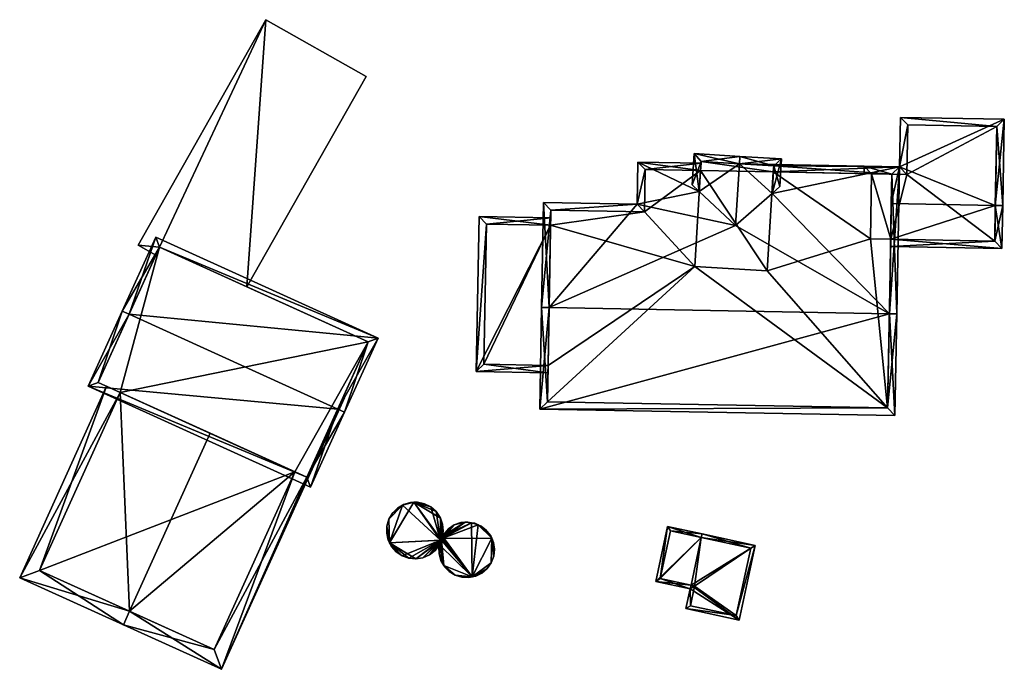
# Model space of a CAD drawing. Header units: inches. Extents: x 2523744 to 2528136, y 1148995 to 1152010.
# Tile 66 of 256: x 2524291 to 2524357, y 1151475 to 1151519. Entities that reach past the tile are written whole.
import ezdxf

# ---------------------------------------------------------------- set-up
doc = ezdxf.new("R2010")
doc.units = ezdxf.units.IN
doc.header["$MEASUREMENT"] = 0
for name, color, linetype in [('Gebaeude Einzelhaus', 10, 'Continuous'), ('Lagertank', 10, 'Continuous'), ('Offenes Gebaeude', 10, 'Continuous')]:
    doc.layers.add(name, color=color, linetype=linetype)

msp = doc.modelspace()

# ---------------------------------------------------------------- meshes
at = {"layer": 'Gebaeude Einzelhaus'}
mesh = msp.add_polyface(dxfattribs=at)
corners = [(2524350.439, 1151509.103, 487.773), (2524349.895, 1151506.638, 488.861), (2524356.874, 1151506.514, 488.861), (2524349.93, 1151508.611, 487.993), (2524357.478, 1151512.29, 486.317), (2524357.374, 1151506.505, 488.861), (2524350.519, 1151512.415, 486.317), (2524348.08, 1151509.145, 487.773), (2524348.571, 1151508.635, 487.993), (2524348.071, 1151508.644, 487.993), (2524349.852, 1151504.245, 487.215), (2524349.843, 1151503.745, 486.871), (2524357.323, 1151503.61, 486.871), (2524356.969, 1151511.799, 486.537), (2524351.006, 1151511.906, 486.537), (2524350.926, 1151508.594, 487.993), (2524348.571, 1151508.636, 487.993), (2524356.831, 1151504.119, 487.215), (2524351.006, 1151511.906, 478.727), (2524356.969, 1151511.799, 478.727), (2524350.926, 1151508.594, 478.727), (2524348.571, 1151508.636, 478.727), (2524349.852, 1151504.245, 478.727), (2524356.831, 1151504.119, 478.727), (2524348.493, 1151504.269, 478.727)]
mesh.append_faces([[corners[k] for k in face] for face in [(10, 17, 11), (11, 17, 12), (12, 17, 5), (5, 17, 2), (7, 16, 9), (0, 3, 7), (7, 3, 16), (0, 15, 3), (6, 14, 0), (0, 14, 15), (2, 13, 5), (5, 13, 4), (4, 13, 6), (6, 13, 14), (10, 2, 1), (10, 12, 2), (2, 12, 5), (10, 11, 12), (3, 7, 8), (8, 7, 9), (3, 0, 7), (0, 4, 6), (0, 2, 4), (4, 2, 5), (3, 1, 0), (0, 1, 2)]], dxfattribs={"color": 13})
mesh.append_faces([[corners[k] for k in face] for face in [(20, 22, 21), (21, 22, 24), (20, 23, 22), (20, 19, 23), (20, 18, 19), (13, 23, 19), (13, 17, 23), (13, 2, 17), (23, 17, 22), (22, 17, 10), (3, 21, 16), (3, 20, 21), (3, 15, 20), (15, 14, 20), (20, 14, 18), (14, 13, 18), (18, 13, 19)]], dxfattribs={"color": 41})
mesh = msp.add_polyface(dxfattribs=at)
corners = [(2524341.888, 1151507.315, 489.142), (2524342.418, 1151507.781, 488.847), (2524342.531, 1151509.624, 488.847), (2524339.7, 1151509.297, 490.504), (2524339.731, 1151509.795, 490.504), (2524339.446, 1151505.162, 490.504), (2524337.009, 1151507.442, 489.117), (2524336.664, 1151509.984, 488.847), (2524336.535, 1151507.886, 488.847), (2524342.001, 1151509.156, 489.142), (2524337.133, 1151509.455, 489.117), (2524342.001, 1151509.156, 488), (2524342.001, 1151509.156, 478.727), (2524337.133, 1151509.455, 478.727), (2524337.095, 1151508.841, 488.249), (2524337.095, 1151508.841, 478.727), (2524341.976, 1151508.754, 488.25), (2524341.976, 1151508.754, 478.727), (2524341.569, 1151502.108, 478.727), (2524336.699, 1151502.406, 478.727)]
mesh.append_faces([[corners[k] for k in face] for face in [(3, 10, 4), (4, 10, 7), (7, 10, 8), (8, 10, 6), (0, 9, 1), (1, 9, 2), (2, 9, 4), (4, 9, 3), (3, 6, 5), (4, 7, 3), (3, 7, 6), (6, 7, 8), (0, 3, 5), (0, 2, 3), (3, 2, 4), (0, 1, 2)]], dxfattribs={"color": 13})
mesh.append_faces([[corners[k] for k in face] for face in [(15, 18, 19), (15, 17, 18), (15, 13, 17), (17, 13, 12), (11, 17, 12), (11, 16, 17), (11, 9, 16), (16, 9, 0), (14, 13, 15), (6, 10, 14), (14, 10, 13), (11, 3, 9), (11, 10, 3), (11, 13, 10), (11, 12, 13)]], dxfattribs={"color": 41})
mesh = msp.add_polyface(dxfattribs=at)
corners = [(2524337.095, 1151508.841, 488.249), (2524337.126, 1151509.34, 487.939), (2524332.889, 1151509.416, 487.939), (2524337.009, 1151507.442, 489.117), (2524332.838, 1151506.586, 489.694), (2524326.928, 1151499.649, 494.061), (2524326.554, 1151506.699, 489.694), (2524339.446, 1151505.162, 490.504), (2524326.428, 1151499.658, 494.061), (2524349.762, 1151499.24, 494.061), (2524350.439, 1151509.103, 487.939), (2524350.263, 1151499.231, 494.061), (2524341.888, 1151507.315, 489.142), (2524342.001, 1151509.156, 488), (2524339.759, 1151509.293, 487.939), (2524341.976, 1151508.754, 488.25), (2524326.306, 1151492.834, 489.488), (2524350.14, 1151492.408, 489.488), (2524333.38, 1151508.908, 488.249), (2524333.329, 1151506.078, 490.004), (2524327.045, 1151506.19, 490.004), (2524349.93, 1151508.611, 488.25), (2524326.815, 1151493.325, 489.823), (2524349.649, 1151492.916, 489.822), (2524333.38, 1151508.908, 478.727), (2524337.095, 1151508.841, 478.727), (2524349.93, 1151508.611, 487.993), (2524348.571, 1151508.635, 487.993), (2524341.976, 1151508.754, 478.727), (2524348.571, 1151508.635, 478.727), (2524333.329, 1151506.078, 478.727), (2524327.045, 1151506.19, 478.727), (2524326.859, 1151495.772, 486.454), (2524326.815, 1151493.325, 478.727), (2524327.027, 1151505.179, 486.453), (2524327.027, 1151505.179, 478.727), (2524326.859, 1151495.772, 478.727), (2524349.649, 1151492.916, 478.727), (2524349.852, 1151504.245, 487.215), (2524349.895, 1151506.638, 488.861), (2524349.852, 1151504.245, 478.727), (2524336.699, 1151502.406, 478.727), (2524341.569, 1151502.108, 478.727), (2524348.493, 1151504.269, 478.727)]
mesh.append_faces([[corners[k] for k in face] for face in [(16, 23, 17), (17, 23, 11), (11, 23, 9), (5, 22, 8), (8, 22, 16), (16, 22, 23), (13, 21, 15), (21, 11, 9), (14, 10, 13), (13, 10, 21), (21, 10, 11), (4, 20, 6), (6, 20, 8), (8, 20, 5), (4, 19, 20), (0, 18, 1), (1, 18, 2), (2, 18, 4), (4, 18, 19), (9, 17, 11), (8, 16, 5), (5, 16, 9), (9, 16, 17), (12, 10, 15), (15, 10, 13), (13, 10, 14), (7, 9, 12), (12, 9, 10), (10, 9, 11), (7, 5, 9), (5, 6, 8), (3, 4, 7), (7, 4, 5), (5, 4, 6), (0, 2, 3), (3, 2, 4), (0, 1, 2)]], dxfattribs={"color": 13})
mesh.append_faces([[corners[k] for k in face] for face in [(37, 43, 40), (43, 28, 29), (37, 42, 43), (43, 42, 28), (35, 41, 36), (36, 41, 33), (33, 41, 37), (37, 41, 42), (35, 30, 41), (41, 30, 25), (25, 30, 24), (35, 31, 30), (21, 39, 26), (38, 37, 40), (38, 23, 37), (21, 9, 39), (39, 9, 38), (38, 9, 23), (23, 33, 37), (23, 22, 33), (33, 32, 36), (34, 31, 35), (34, 20, 31), (32, 5, 34), (34, 5, 20), (33, 22, 32), (32, 22, 5), (20, 19, 31), (31, 19, 30), (19, 18, 30), (30, 18, 24), (21, 27, 15), (15, 27, 28), (28, 27, 29), (21, 26, 27), (24, 0, 25), (24, 18, 0)]], dxfattribs={"color": 41})
mesh = msp.add_polyface(dxfattribs=at)
corners = [(2524327.027, 1151505.179, 486.453), (2524327.036, 1151505.679, 486.454), (2524322.225, 1151505.765, 485.137), (2524322.039, 1151495.359, 485.137), (2524326.859, 1151495.772, 486.454), (2524326.85, 1151495.272, 486.453), (2524322.716, 1151505.256, 485.274), (2524322.548, 1151495.85, 485.274), (2524327.027, 1151505.179, 478.727), (2524322.716, 1151505.256, 478.727), (2524322.548, 1151495.85, 478.727), (2524326.859, 1151495.772, 478.727)]
mesh.append_faces([[corners[k] for k in face] for face in [(3, 7, 5), (5, 7, 4), (3, 6, 7), (6, 1, 0), (3, 2, 6), (6, 2, 1), (0, 3, 4), (4, 3, 5), (0, 2, 3), (0, 1, 2)]], dxfattribs={"color": 13})
mesh.append_faces([[corners[k] for k in face] for face in [(8, 10, 9), (8, 11, 10), (4, 7, 11), (11, 7, 10), (7, 6, 10), (10, 6, 9), (9, 6, 8), (8, 6, 0)]], dxfattribs={"color": 41})
mesh = msp.add_polyface(dxfattribs=at)
corners = [(2524312.747, 1151492.838, 489.568), (2524313.203, 1151492.631, 489.568), (2524315.459, 1151497.593, 486.876), (2524298.735, 1151499.209, 489.568), (2524300.535, 1151504.379, 486.876), (2524298.279, 1151499.416, 489.568), (2524295.993, 1151494.386, 486.876), (2524310.916, 1151487.601, 486.876), (2524300.784, 1151503.716, 487.123), (2524296.655, 1151494.635, 487.12), (2524310.668, 1151488.264, 487.12), (2524314.796, 1151497.344, 487.123), (2524306.651, 1151501.048, 485.431), (2524314.796, 1151497.344, 478.362), (2524306.651, 1151501.048, 485.531), (2524300.784, 1151503.716, 478.362), (2524300.784, 1151503.716, 484.514), (2524300.784, 1151503.716, 484.614), (2524300.532, 1151503.162, 484.521), (2524296.655, 1151494.635, 478.362), (2524300.532, 1151503.162, 484.621), (2524304.176, 1151491.216, 486.876), (2524309.853, 1151488.635, 484.43), (2524310.668, 1151488.264, 484.079), (2524298.13, 1151493.964, 484.409), (2524298.13, 1151493.964, 478.362), (2524309.853, 1151488.635, 478.362), (2524310.668, 1151488.264, 478.362)]
mesh.append_faces([[corners[k] for k in face] for face in [(11, 8, 2), (10, 0, 1), (1, 0, 11), (1, 11, 2), (7, 10, 1), (9, 10, 6), (6, 10, 7), (3, 9, 5), (8, 3, 5), (5, 9, 6), (2, 8, 4), (4, 8, 5), (0, 7, 1), (3, 6, 0), (0, 6, 7), (3, 5, 6), (3, 4, 5), (0, 2, 3), (3, 2, 4), (0, 1, 2)]], dxfattribs={"color": 13})
mesh.append_faces([[corners[k] for k in face] for face in [(13, 25, 15), (15, 25, 19), (13, 26, 25), (13, 27, 26), (11, 23, 13), (13, 23, 27), (11, 0, 23), (23, 0, 10), (23, 26, 27), (23, 22, 26), (24, 19, 25), (21, 9, 24), (24, 9, 19), (23, 10, 22), (22, 10, 21), (21, 10, 9), (15, 18, 16), (20, 8, 17), (20, 3, 8), (18, 9, 20), (20, 9, 3), (15, 19, 18), (18, 19, 9), (8, 14, 17), (12, 15, 16), (12, 13, 15), (8, 11, 14), (14, 11, 12), (12, 11, 13)]], dxfattribs={"color": 41})
mesh = msp.add_polyface(dxfattribs=at)
corners = [(2524298.771, 1151479.27, 486.876), (2524304.176, 1151491.216, 486.876), (2524298.13, 1151493.964, 484.409), (2524291.398, 1151481.508, 484.038), (2524297.22, 1151494.378, 484.038), (2524298.359, 1151478.359, 486.876), (2524304.951, 1151475.376, 484.038), (2524310.668, 1151488.264, 484.079), (2524313.196, 1151493.599, 484.038), (2524309.853, 1151488.635, 484.43), (2524313.111, 1151493.638, 484.075), (2524292.721, 1151482.006, 484.41), (2524304.453, 1151476.7, 484.429), (2524292.721, 1151482.006, 478.362), (2524298.13, 1151493.964, 478.362), (2524304.453, 1151476.7, 478.362), (2524309.853, 1151488.635, 478.362)]
mesh.append_faces([[corners[k] for k in face] for face in [(7, 12, 9), (12, 5, 0), (7, 6, 12), (12, 6, 5), (10, 8, 7), (7, 8, 6), (4, 11, 3), (3, 11, 5), (5, 11, 0), (4, 2, 11), (0, 9, 1), (7, 8, 10), (0, 6, 9), (9, 6, 7), (7, 6, 8), (0, 5, 6), (0, 3, 5), (0, 2, 3), (3, 2, 4), (0, 1, 2)]], dxfattribs={"color": 13})
mesh.append_faces([[corners[k] for k in face] for face in [(14, 16, 13), (13, 16, 15), (15, 16, 12), (12, 16, 9), (0, 15, 12), (0, 13, 15), (0, 11, 13), (13, 2, 14), (13, 11, 2)]], dxfattribs={"color": 41})
mesh = msp.add_polyface(dxfattribs=at)
corners = [(2524336.452, 1151481.013, 484.242), (2524334.081, 1151481.269, 483.602), (2524336.4, 1151480.769, 484.242), (2524337.143, 1151484.214, 484.242), (2524334.877, 1151484.959, 483.602), (2524337.196, 1151484.459, 484.242), (2524334.378, 1151481.461, 483.67), (2524335.069, 1151484.662, 483.67), (2524336.115, 1151479.454, 484.242), (2524339.678, 1151478.684, 484.242), (2524336.452, 1151481.014, 484.242), (2524340.759, 1151483.689, 484.242), (2524339.487, 1151478.981, 484.242), (2524340.462, 1151483.498, 484.242), (2524336.412, 1151479.646, 484.242), (2524336.696, 1151480.961, 484.242), (2524337.143, 1151484.214, 478.689), (2524335.069, 1151484.662, 478.689), (2524334.378, 1151481.461, 478.689), (2524336.452, 1151481.013, 478.689), (2524336.696, 1151480.961, 478.689), (2524336.452, 1151481.014, 478.689), (2524336.412, 1151479.646, 478.689), (2524339.487, 1151478.981, 478.689), (2524340.462, 1151483.498, 478.689)]
mesh.append_faces([[corners[k] for k in face] for face in [(14, 2, 15), (15, 2, 10), (14, 8, 2), (11, 13, 5), (5, 13, 3), (14, 12, 8), (8, 12, 9), (9, 12, 11), (11, 12, 13), (10, 11, 3), (3, 11, 5), (2, 9, 10), (10, 9, 11), (2, 8, 9), (3, 7, 5), (5, 7, 4), (4, 7, 6), (2, 6, 0), (4, 6, 1), (1, 6, 2), (4, 3, 5), (4, 1, 3), (3, 1, 0), (0, 1, 2)]], dxfattribs={"color": 13})
mesh.append_faces([[corners[k] for k in face] for face in [(20, 23, 22), (20, 24, 23), (20, 16, 24), (20, 21, 16), (3, 13, 16), (16, 13, 24), (13, 12, 24), (24, 12, 23), (12, 14, 23), (23, 14, 22), (14, 15, 22), (22, 15, 20), (15, 10, 20), (20, 10, 21), (16, 18, 17), (16, 19, 18), (6, 19, 0), (6, 18, 19), (6, 7, 18), (18, 7, 17), (7, 16, 17), (7, 3, 16)]], dxfattribs={"color": 41})
at = {"layer": 'Lagertank'}
mesh = msp.add_polyface(dxfattribs=at)
corners = [(2524319.634, 1151485.527, 490.071), (2524319.621, 1151485.561, 490.071), (2524319.352, 1151485.956, 490.071), (2524317.84, 1151486.584, 490.071), (2524318.995, 1151486.271, 490.071), (2524318.569, 1151486.489, 490.071), (2524318.102, 1151486.593, 490.071), (2524317.093, 1151486.399, 490.071), (2524317.625, 1151486.576, 490.071), (2524316.225, 1151483.869, 490.071), (2524319.7, 1151484.039, 490.071), (2524317.167, 1151486.443, 490.071), (2524316.419, 1151485.863, 490.071), (2524316.756, 1151486.2, 490.071), (2524316.176, 1151485.451, 490.071), (2524316.044, 1151484.993, 490.071), (2524316.029, 1151484.515, 490.071), (2524316.132, 1151484.049, 490.071), (2524316.666, 1151483.266, 490.071), (2524316.35, 1151483.624, 490.071), (2524317.061, 1151482.998, 490.071), (2524317.51, 1151482.836, 490.071), (2524317.986, 1151482.791, 490.071), (2524318.457, 1151482.866, 490.071), (2524318.895, 1151483.056, 490.071), (2524319.272, 1151483.35, 490.071), (2524319.565, 1151483.728, 490.071), (2524319.829, 1151484.638, 490.071), (2524319.755, 1151484.165, 490.071), (2524319.784, 1151485.113, 490.071), (2524316.35, 1151483.624, 478.535), (2524316.225, 1151483.869, 478.535), (2524316.666, 1151483.266, 478.535), (2524317.061, 1151482.998, 478.535), (2524317.51, 1151482.836, 478.535), (2524317.986, 1151482.791, 478.535), (2524318.457, 1151482.866, 478.535), (2524318.895, 1151483.056, 478.535), (2524319.272, 1151483.35, 478.535), (2524319.565, 1151483.728, 478.535), (2524319.568, 1151483.736, 489.878), (2524319.568, 1151483.736, 478.535), (2524319.7, 1151484.039, 489.878), (2524319.755, 1151484.165, 489.878), (2524319.776, 1151484.302, 489.878), (2524319.829, 1151484.638, 478.535), (2524319.776, 1151484.302, 478.535), (2524319.784, 1151485.113, 478.535), (2524319.634, 1151485.527, 478.535), (2524319.621, 1151485.561, 478.535), (2524319.352, 1151485.956, 478.535), (2524318.995, 1151486.271, 478.535), (2524318.569, 1151486.489, 478.535), (2524318.102, 1151486.593, 478.535), (2524317.84, 1151486.584, 478.535), (2524317.625, 1151486.576, 478.535), (2524317.167, 1151486.443, 478.535), (2524317.093, 1151486.399, 478.535), (2524316.756, 1151486.2, 478.535), (2524316.419, 1151485.863, 478.535), (2524316.132, 1151484.049, 478.535), (2524316.176, 1151485.451, 478.535), (2524316.044, 1151484.993, 478.535), (2524316.029, 1151484.515, 478.535), (2524319.641, 1151484.044, 478.535)]
mesh.append_faces([[corners[k] for k in face] for face in [(0, 10, 29), (29, 10, 27), (27, 10, 28), (10, 25, 26), (10, 24, 25), (10, 23, 24), (10, 22, 23), (10, 9, 22), (22, 9, 21), (21, 9, 20), (20, 9, 18), (18, 9, 19), (9, 16, 17), (9, 15, 16), (9, 14, 15), (9, 7, 14), (14, 7, 12), (12, 7, 13), (7, 8, 11), (0, 3, 10), (10, 3, 9), (9, 3, 7), (7, 3, 8), (3, 5, 6), (3, 4, 5), (0, 2, 3), (3, 2, 4), (0, 1, 2)]], dxfattribs={"color": 13})
mesh.append_faces([[corners[k] for k in face] for face in [(61, 31, 62), (62, 31, 63), (63, 31, 60), (31, 32, 30), (31, 33, 32), (38, 41, 39), (31, 64, 33), (33, 64, 34), (34, 64, 35), (35, 64, 36), (36, 64, 37), (37, 64, 38), (38, 64, 41), (64, 45, 46), (64, 47, 45), (64, 48, 47), (64, 50, 48), (48, 50, 49), (64, 51, 50), (64, 54, 51), (51, 54, 52), (52, 54, 53), (59, 57, 61), (61, 57, 31), (31, 57, 64), (64, 57, 54), (54, 57, 55), (55, 57, 56), (59, 58, 57), (17, 16, 60), (60, 16, 63), (16, 15, 63), (63, 15, 62), (15, 14, 62), (62, 14, 61), (14, 12, 61), (61, 12, 59), (9, 17, 31), (31, 17, 60), (12, 13, 59), (59, 13, 58), (13, 7, 58), (58, 7, 57), (7, 11, 57), (57, 11, 56), (11, 8, 56), (56, 8, 55), (8, 3, 55), (55, 3, 54), (3, 6, 54), (54, 6, 53), (6, 5, 53), (53, 5, 52), (5, 4, 52), (52, 4, 51), (4, 2, 51), (51, 2, 50), (2, 1, 50), (50, 1, 49), (1, 0, 49), (49, 0, 48), (0, 29, 48), (48, 29, 47), (29, 27, 47), (47, 27, 45), (45, 44, 46), (44, 28, 43), (45, 27, 44), (44, 27, 28), (28, 10, 43), (43, 10, 42), (10, 40, 42), (40, 39, 41), (10, 26, 40), (40, 26, 39), (26, 25, 39), (39, 25, 38), (25, 24, 38), (38, 24, 37), (24, 23, 37), (37, 23, 36), (23, 22, 36), (36, 22, 35), (22, 21, 35), (35, 21, 34), (21, 20, 34), (34, 20, 33), (20, 18, 33), (33, 18, 32), (18, 19, 32), (32, 19, 30), (19, 9, 30), (30, 9, 31)]], dxfattribs={"color": 41})
mesh = msp.add_polyface(dxfattribs=at)
corners = [(2524321.306, 1151485.243, 489.878), (2524321.005, 1151485.218, 489.878), (2524320.563, 1151485.065, 489.878), (2524319.755, 1151484.165, 489.878), (2524320.173, 1151484.806, 489.878), (2524319.859, 1151484.459, 489.878), (2524319.776, 1151484.302, 489.878), (2524321.767, 1151481.577, 489.878), (2524319.7, 1151484.039, 489.878), (2524323.074, 1151484.167, 489.878), (2524322.174, 1151485.07, 489.878), (2524321.71, 1151485.216, 489.878), (2524319.543, 1151483.12, 489.878), (2524319.568, 1151483.736, 489.878), (2524319.668, 1151482.669, 489.878), (2524319.852, 1151482.35, 489.878), (2524319.534, 1151483.589, 489.878), (2524320.229, 1151481.929, 489.878), (2524319.901, 1151482.264, 489.878), (2524320.629, 1151481.686, 489.878), (2524321.076, 1151481.55, 489.878), (2524321.544, 1151481.53, 489.878), (2524322.423, 1151481.834, 489.878), (2524322.003, 1151481.626, 489.878), (2524322.776, 1151482.139, 489.878), (2524323.045, 1151482.524, 489.878), (2524323.209, 1151482.961, 489.878), (2524323.258, 1151483.428, 489.878), (2524323.19, 1151483.89, 489.878), (2524322.759, 1151484.652, 489.878), (2524323.009, 1151484.323, 489.878), (2524322.36, 1151484.986, 489.878), (2524322.726, 1151484.695, 489.878), (2524321.933, 1151485.178, 489.878), (2524321.471, 1151485.256, 489.878), (2524323.209, 1151482.961, 478.535), (2524323.045, 1151482.524, 478.535), (2524323.258, 1151483.428, 478.535), (2524323.19, 1151483.89, 478.535), (2524323.074, 1151484.167, 478.535), (2524323.009, 1151484.323, 478.535), (2524322.759, 1151484.652, 478.535), (2524322.726, 1151484.695, 478.535), (2524322.36, 1151484.986, 478.535), (2524322.174, 1151485.07, 478.535), (2524321.933, 1151485.178, 478.535), (2524321.71, 1151485.216, 478.535), (2524321.471, 1151485.256, 478.535), (2524321.306, 1151485.243, 478.535), (2524321.005, 1151485.218, 478.535), (2524320.563, 1151485.065, 478.535), (2524320.173, 1151484.806, 478.535), (2524319.859, 1151484.459, 478.535), (2524319.776, 1151484.302, 478.535), (2524319.565, 1151483.728, 478.535), (2524319.534, 1151483.589, 478.535), (2524319.568, 1151483.736, 478.535), (2524319.543, 1151483.12, 478.535), (2524319.668, 1151482.669, 478.535), (2524319.852, 1151482.35, 478.535), (2524319.901, 1151482.264, 478.535), (2524320.229, 1151481.929, 478.535), (2524320.629, 1151481.686, 478.535), (2524321.076, 1151481.55, 478.535), (2524321.544, 1151481.53, 478.535), (2524321.767, 1151481.577, 478.535), (2524322.003, 1151481.626, 478.535), (2524322.423, 1151481.834, 478.535), (2524322.776, 1151482.139, 478.535), (2524319.641, 1151484.044, 478.535)]
mesh.append_faces([[corners[k] for k in face] for face in [(0, 11, 34), (11, 10, 33), (10, 29, 31), (31, 29, 32), (10, 9, 29), (29, 9, 30), (9, 27, 28), (9, 26, 27), (9, 25, 26), (9, 7, 25), (25, 7, 24), (24, 7, 22), (22, 7, 23), (7, 20, 21), (7, 19, 20), (7, 15, 19), (19, 15, 17), (17, 15, 18), (12, 13, 16), (7, 8, 15), (15, 8, 14), (14, 8, 12), (12, 8, 13), (0, 3, 11), (11, 3, 10), (10, 3, 9), (9, 3, 7), (7, 3, 8), (3, 5, 6), (3, 4, 5), (0, 2, 3), (3, 2, 4), (0, 1, 2)]], dxfattribs={"color": 13})
mesh.append_faces([[corners[k] for k in face] for face in [(65, 67, 66), (65, 68, 67), (65, 36, 68), (65, 39, 36), (36, 39, 35), (35, 39, 37), (37, 39, 38), (39, 41, 40), (41, 43, 42), (65, 44, 39), (39, 44, 41), (41, 44, 43), (65, 46, 44), (44, 46, 45), (46, 48, 47), (48, 50, 49), (65, 53, 46), (46, 53, 48), (48, 53, 50), (50, 53, 51), (51, 53, 52), (65, 56, 53), (53, 56, 69), (56, 57, 55), (65, 59, 56), (56, 59, 57), (57, 59, 58), (59, 61, 60), (65, 62, 59), (59, 62, 61), (65, 63, 62), (65, 64, 63), (25, 24, 36), (36, 24, 68), (24, 22, 68), (68, 22, 67), (22, 23, 67), (67, 23, 66), (23, 7, 66), (66, 7, 65), (7, 21, 65), (65, 21, 64), (21, 20, 64), (64, 20, 63), (20, 19, 63), (63, 19, 62), (19, 17, 62), (62, 17, 61), (17, 18, 61), (61, 18, 60), (18, 15, 60), (60, 15, 59), (15, 14, 59), (59, 14, 58), (14, 12, 58), (58, 12, 57), (12, 16, 57), (57, 16, 55), (54, 13, 56), (55, 16, 54), (54, 16, 13), (6, 5, 53), (53, 5, 52), (5, 4, 52), (52, 4, 51), (4, 2, 51), (51, 2, 50), (2, 1, 50), (50, 1, 49), (1, 0, 49), (49, 0, 48), (0, 34, 48), (48, 34, 47), (34, 11, 47), (47, 11, 46), (11, 33, 46), (46, 33, 45), (33, 10, 45), (45, 10, 44), (10, 31, 44), (44, 31, 43), (31, 32, 43), (43, 32, 42), (32, 29, 42), (42, 29, 41), (29, 30, 41), (41, 30, 40), (30, 9, 40), (40, 9, 39), (9, 28, 39), (39, 28, 38), (28, 27, 38), (38, 27, 37), (27, 26, 37), (37, 26, 35), (26, 25, 35), (35, 25, 36)]], dxfattribs={"color": 41})
at = {"layer": 'Offenes Gebaeude'}
mesh = msp.add_polyface(dxfattribs=at)
corners = [(2524300.784, 1151503.716, 484.614), (2524299.339, 1151503.838, 484.425), (2524300.532, 1151503.162, 484.621), (2524307.909, 1151518.973, 484.425), (2524306.651, 1151501.048, 485.531), (2524314.643, 1151515.16, 485.531), (2524306.651, 1151501.048, 485.431), (2524314.643, 1151515.16, 485.431), (2524307.909, 1151518.973, 484.325), (2524299.339, 1151503.838, 484.325), (2524300.532, 1151503.162, 484.521), (2524300.784, 1151503.716, 484.514)]
mesh.append_faces([[corners[k] for k in face] for face in [(3, 4, 5), (3, 0, 4), (3, 1, 0), (0, 1, 2)]], dxfattribs={"color": 13})
mesh.append_faces([[corners[k] for k in face] for face in [(9, 11, 10), (9, 8, 11), (11, 8, 6), (6, 8, 7), (9, 10, 1), (1, 10, 2), (1, 3, 9), (9, 3, 8), (3, 7, 8), (3, 5, 7), (7, 5, 6), (6, 5, 4)]], dxfattribs={"color": 41})

doc.saveas('drawing.dxf')
